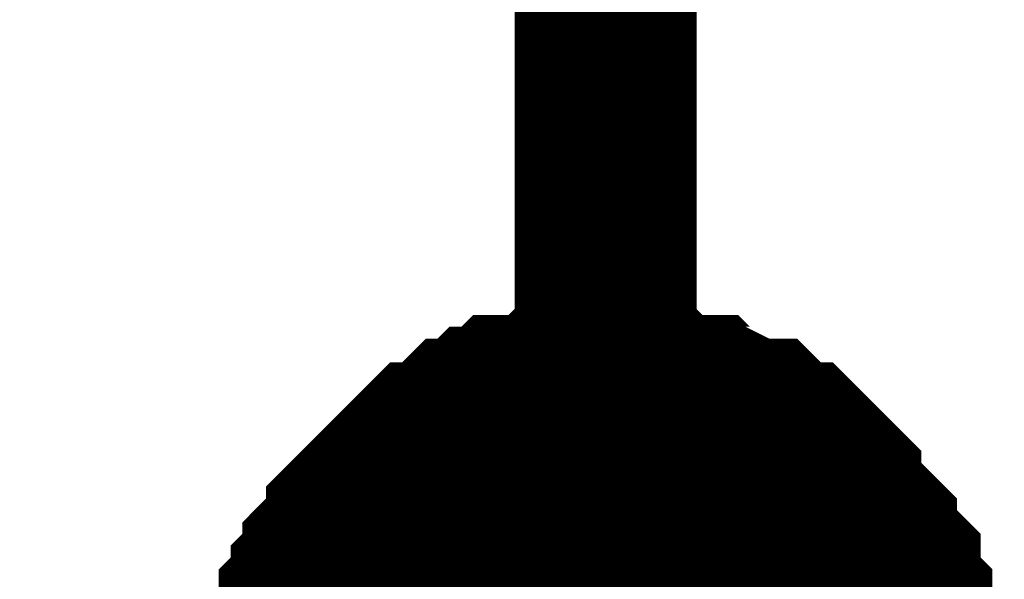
# Model space of a CAD drawing. Header units: inches. Extents: x 0 to 292, y 0 to 193.
# Tile 140 of 256: x 111.827 to 113.448, y 156.735 to 157.656. Entities that reach past the tile are written whole.
import ezdxf

# ---------------------------------------------------------------- set-up
doc = ezdxf.new("R2010")
doc.units = ezdxf.units.IN
doc.layers.add('Sheet', color=255, linetype='Continuous')

msp = doc.modelspace()

# ---------------------------------------------------------------- linework, layer by layer
at = {"layer": 'Sheet'}
for points in [[(74.4668, 174.9912, 0.2997, 0.2997, 0), (89.9369, 174.9912, 0.2997, 0.2997, 0), (112.7913, 174.9912, 0.2997, 0.2997, 0), (112.7913, 156.5331, 0.2997, 0.2997, 0), (112.7913, 156.4552, 0.2997, 0.2997, 0), (108.992, 156.4552, 0.2997, 0.2997, 0)], [(112.2847, 156.5526, 0.2997, 0.2997, 0), (112.2847, 156.5916, 0.2997, 0.2997, 0), (112.2847, 156.6111, 0.2997, 0.2997, 0), (112.3042, 156.6306, 0.2997, 0.2997, 0), (112.3042, 156.6501, 0.2997, 0.2997, 0), (112.3042, 156.6891, 0.2997, 0.2997, 0), (112.3237, 156.7086, 0.2997, 0.2997, 0), (112.3237, 156.7281, 0.2997, 0.2997, 0), (112.3432, 156.7475, 0.2997, 0.2997, 0), (112.3432, 156.767, 0.2997, 0.2997, 0), (112.3626, 156.7865, 0.2997, 0.2997, 0), (112.3821, 156.806, 0.2997, 0.2997, 0), (112.3821, 156.8255, 0.2997, 0.2997, 0), (112.4016, 156.845, 0.2997, 0.2997, 0), (112.4211, 156.8645, 0.2997, 0.2997, 0), (112.4406, 156.884, 0.2997, 0.2997, 0), (112.4601, 156.9035, 0.2997, 0.2997, 0), (112.4795, 156.923, 0.2997, 0.2997, 0), (112.499, 156.9425, 0.2997, 0.2997, 0), (112.5185, 156.9425, 0.2997, 0.2997, 0), (112.538, 156.9619, 0.2997, 0.2997, 0), (112.5575, 156.9814, 0.2997, 0.2997, 0), (112.577, 156.9814, 0.2997, 0.2997, 0), (112.5964, 157.0009, 0.2997, 0.2997, 0), (112.6159, 157.0009, 0.2997, 0.2997, 0), (112.6354, 157.0204, 0.2997, 0.2997, 0), (112.6744, 157.0204, 0.2997, 0.2997, 0), (112.6939, 157.0204, 0.2997, 0.2997, 0), (112.7133, 157.0399, 0.2997, 0.2997, 0), (112.7328, 157.0399, 0.2997, 0.2997, 0), (112.7718, 157.0399, 0.2997, 0.2997, 0), (112.7913, 157.0399, 0.2997, 0.2997, 0)], [(112.2847, 156.5526, 0.2997, 0.2997, 0), (112.2847, 156.5916, 0.2997, 0.2997, 0), (112.2847, 156.6111, 0.2997, 0.2997, 0), (112.3042, 156.6306, 0.2997, 0.2997, 0), (112.3042, 156.6501, 0.2997, 0.2997, 0), (112.3042, 156.6891, 0.2997, 0.2997, 0), (112.3237, 156.7086, 0.2997, 0.2997, 0), (112.3237, 156.7281, 0.2997, 0.2997, 0), (112.3432, 156.7475, 0.2997, 0.2997, 0), (112.3432, 156.767, 0.2997, 0.2997, 0), (112.3626, 156.7865, 0.2997, 0.2997, 0), (112.3821, 156.806, 0.2997, 0.2997, 0), (112.3821, 156.8255, 0.2997, 0.2997, 0), (112.4016, 156.845, 0.2997, 0.2997, 0), (112.4211, 156.8645, 0.2997, 0.2997, 0), (112.4406, 156.884, 0.2997, 0.2997, 0), (112.4601, 156.9035, 0.2997, 0.2997, 0), (112.4795, 156.923, 0.2997, 0.2997, 0), (112.499, 156.9425, 0.2997, 0.2997, 0), (112.5185, 156.9425, 0.2997, 0.2997, 0), (112.538, 156.9619, 0.2997, 0.2997, 0), (112.5575, 156.9814, 0.2997, 0.2997, 0), (112.577, 156.9814, 0.2997, 0.2997, 0), (112.5964, 157.0009, 0.2997, 0.2997, 0), (112.6159, 157.0009, 0.2997, 0.2997, 0), (112.6354, 157.0204, 0.2997, 0.2997, 0), (112.6744, 157.0204, 0.2997, 0.2997, 0), (112.6939, 157.0204, 0.2997, 0.2997, 0), (112.7133, 157.0399, 0.2997, 0.2997, 0), (112.7328, 157.0399, 0.2997, 0.2997, 0), (112.7718, 157.0399, 0.2997, 0.2997, 0), (112.7913, 157.0399, 0.2997, 0.2997, 0)], [(112.2847, 156.5526, 0.2997, 0.2997, 0), (112.2847, 156.5916, 0.2997, 0.2997, 0), (112.2847, 156.6111, 0.2997, 0.2997, 0), (112.3042, 156.6306, 0.2997, 0.2997, 0), (112.3042, 156.6501, 0.2997, 0.2997, 0), (112.3042, 156.6891, 0.2997, 0.2997, 0), (112.3237, 156.7086, 0.2997, 0.2997, 0), (112.3237, 156.7281, 0.2997, 0.2997, 0), (112.3432, 156.7475, 0.2997, 0.2997, 0), (112.3432, 156.767, 0.2997, 0.2997, 0), (112.3626, 156.7865, 0.2997, 0.2997, 0), (112.3821, 156.806, 0.2997, 0.2997, 0), (112.3821, 156.8255, 0.2997, 0.2997, 0), (112.4016, 156.845, 0.2997, 0.2997, 0), (112.4211, 156.8645, 0.2997, 0.2997, 0), (112.4406, 156.884, 0.2997, 0.2997, 0), (112.4601, 156.9035, 0.2997, 0.2997, 0), (112.4795, 156.923, 0.2997, 0.2997, 0), (112.499, 156.9425, 0.2997, 0.2997, 0), (112.5185, 156.9425, 0.2997, 0.2997, 0), (112.538, 156.9619, 0.2997, 0.2997, 0), (112.5575, 156.9814, 0.2997, 0.2997, 0), (112.577, 156.9814, 0.2997, 0.2997, 0), (112.5964, 157.0009, 0.2997, 0.2997, 0), (112.6159, 157.0009, 0.2997, 0.2997, 0), (112.6354, 157.0204, 0.2997, 0.2997, 0), (112.6744, 157.0204, 0.2997, 0.2997, 0), (112.6939, 157.0204, 0.2997, 0.2997, 0), (112.7133, 157.0399, 0.2997, 0.2997, 0), (112.7328, 157.0399, 0.2997, 0.2997, 0), (112.7718, 157.0399, 0.2997, 0.2997, 0), (112.7913, 157.0399, 0.2997, 0.2997, 0)], [(112.2847, 156.5526, 0.2997, 0.2997, 0), (112.2847, 156.5916, 0.2997, 0.2997, 0), (112.2847, 156.6111, 0.2997, 0.2997, 0), (112.3042, 156.6306, 0.2997, 0.2997, 0), (112.3042, 156.6501, 0.2997, 0.2997, 0), (112.3042, 156.6891, 0.2997, 0.2997, 0), (112.3237, 156.7086, 0.2997, 0.2997, 0), (112.3237, 156.7281, 0.2997, 0.2997, 0), (112.3432, 156.7475, 0.2997, 0.2997, 0), (112.3432, 156.767, 0.2997, 0.2997, 0), (112.3626, 156.7865, 0.2997, 0.2997, 0), (112.3821, 156.806, 0.2997, 0.2997, 0), (112.3821, 156.8255, 0.2997, 0.2997, 0), (112.4016, 156.845, 0.2997, 0.2997, 0), (112.4211, 156.8645, 0.2997, 0.2997, 0), (112.4406, 156.884, 0.2997, 0.2997, 0), (112.4601, 156.9035, 0.2997, 0.2997, 0), (112.4795, 156.923, 0.2997, 0.2997, 0), (112.499, 156.9425, 0.2997, 0.2997, 0), (112.5185, 156.9425, 0.2997, 0.2997, 0), (112.538, 156.9619, 0.2997, 0.2997, 0), (112.5575, 156.9814, 0.2997, 0.2997, 0), (112.577, 156.9814, 0.2997, 0.2997, 0), (112.5964, 157.0009, 0.2997, 0.2997, 0), (112.6159, 157.0009, 0.2997, 0.2997, 0), (112.6354, 157.0204, 0.2997, 0.2997, 0), (112.6744, 157.0204, 0.2997, 0.2997, 0), (112.6939, 157.0204, 0.2997, 0.2997, 0), (112.7133, 157.0399, 0.2997, 0.2997, 0), (112.7328, 157.0399, 0.2997, 0.2997, 0), (112.7718, 157.0399, 0.2997, 0.2997, 0), (112.7913, 157.0399, 0.2997, 0.2997, 0)], [(112.7913, 157.0399, 0.2997, 0.2997, 0), (112.7913, 157.0399, 0.2997, 0.2997, 0)], [(112.7913, 157.0399, 0.2997, 0.2997, 0), (112.8108, 157.0399, 0.2997, 0.2997, 0), (112.8497, 157.0399, 0.2997, 0.2997, 0), (112.8692, 157.0399, 0.2997, 0.2997, 0), (112.8887, 157.0204, 0.2997, 0.2997, 0), (112.9277, 157.0204, 0.2997, 0.2997, 0), (112.9472, 157.0204, 0.2997, 0.2997, 0), (112.9666, 157.0009, 0.2997, 0.2997, 0), (112.9861, 157.0009, 0.2997, 0.2997, 0), (113.0251, 156.9814, 0.2997, 0.2997, 0), (113.0446, 156.9814, 0.2997, 0.2997, 0), (113.0641, 156.9619, 0.2997, 0.2997, 0), (113.0835, 156.9425, 0.2997, 0.2997, 0), (113.103, 156.9425, 0.2997, 0.2997, 0), (113.1225, 156.923, 0.2997, 0.2997, 0), (113.142, 156.9035, 0.2997, 0.2997, 0), (113.1615, 156.884, 0.2997, 0.2997, 0), (113.1615, 156.8645, 0.2997, 0.2997, 0), (113.181, 156.845, 0.2997, 0.2997, 0), (113.2004, 156.8255, 0.2997, 0.2997, 0), (113.2199, 156.806, 0.2997, 0.2997, 0), (113.2199, 156.7865, 0.2997, 0.2997, 0), (113.2394, 156.767, 0.2997, 0.2997, 0), (113.2589, 156.7475, 0.2997, 0.2997, 0), (113.2589, 156.7281, 0.2997, 0.2997, 0), (113.2589, 156.7086, 0.2997, 0.2997, 0), (113.2784, 156.6891, 0.2997, 0.2997, 0), (113.2784, 156.6501, 0.2997, 0.2997, 0), (113.2784, 156.6306, 0.2997, 0.2997, 0), (113.2979, 156.6111, 0.2997, 0.2997, 0), (113.2979, 156.5916, 0.2997, 0.2997, 0), (113.2979, 156.5526, 0.2997, 0.2997, 0)], [(112.7913, 157.0399, 0.2997, 0.2997, 0), (112.7913, 157.0399, 0.2997, 0.2997, 0)], [(112.7913, 157.0399, 0.2997, 0.2997, 0), (112.8108, 157.0399, 0.2997, 0.2997, 0), (112.8497, 157.0399, 0.2997, 0.2997, 0), (112.8692, 157.0399, 0.2997, 0.2997, 0), (112.8887, 157.0204, 0.2997, 0.2997, 0), (112.9277, 157.0204, 0.2997, 0.2997, 0), (112.9472, 157.0204, 0.2997, 0.2997, 0), (112.9666, 157.0009, 0.2997, 0.2997, 0), (112.9861, 157.0009, 0.2997, 0.2997, 0), (113.0251, 156.9814, 0.2997, 0.2997, 0), (113.0446, 156.9814, 0.2997, 0.2997, 0), (113.0641, 156.9619, 0.2997, 0.2997, 0), (113.0835, 156.9425, 0.2997, 0.2997, 0), (113.103, 156.9425, 0.2997, 0.2997, 0), (113.1225, 156.923, 0.2997, 0.2997, 0), (113.142, 156.9035, 0.2997, 0.2997, 0), (113.1615, 156.884, 0.2997, 0.2997, 0), (113.1615, 156.8645, 0.2997, 0.2997, 0), (113.181, 156.845, 0.2997, 0.2997, 0), (113.2004, 156.8255, 0.2997, 0.2997, 0), (113.2199, 156.806, 0.2997, 0.2997, 0), (113.2199, 156.7865, 0.2997, 0.2997, 0), (113.2394, 156.767, 0.2997, 0.2997, 0), (113.2589, 156.7475, 0.2997, 0.2997, 0), (113.2589, 156.7281, 0.2997, 0.2997, 0), (113.2589, 156.7086, 0.2997, 0.2997, 0), (113.2784, 156.6891, 0.2997, 0.2997, 0), (113.2784, 156.6501, 0.2997, 0.2997, 0), (113.2784, 156.6306, 0.2997, 0.2997, 0), (113.2979, 156.6111, 0.2997, 0.2997, 0), (113.2979, 156.5916, 0.2997, 0.2997, 0), (113.2979, 156.5526, 0.2997, 0.2997, 0)], [(112.7913, 157.0399, 0.2997, 0.2997, 0), (112.7913, 157.0399, 0.2997, 0.2997, 0)], [(112.7913, 157.0399, 0.2997, 0.2997, 0), (112.8108, 157.0399, 0.2997, 0.2997, 0), (112.8497, 157.0399, 0.2997, 0.2997, 0), (112.8692, 157.0399, 0.2997, 0.2997, 0), (112.8887, 157.0204, 0.2997, 0.2997, 0), (112.9277, 157.0204, 0.2997, 0.2997, 0), (112.9472, 157.0204, 0.2997, 0.2997, 0), (112.9666, 157.0009, 0.2997, 0.2997, 0), (112.9861, 157.0009, 0.2997, 0.2997, 0), (113.0251, 156.9814, 0.2997, 0.2997, 0), (113.0446, 156.9814, 0.2997, 0.2997, 0), (113.0641, 156.9619, 0.2997, 0.2997, 0), (113.0835, 156.9425, 0.2997, 0.2997, 0), (113.103, 156.9425, 0.2997, 0.2997, 0), (113.1225, 156.923, 0.2997, 0.2997, 0), (113.142, 156.9035, 0.2997, 0.2997, 0), (113.1615, 156.884, 0.2997, 0.2997, 0), (113.1615, 156.8645, 0.2997, 0.2997, 0), (113.181, 156.845, 0.2997, 0.2997, 0), (113.2004, 156.8255, 0.2997, 0.2997, 0), (113.2199, 156.806, 0.2997, 0.2997, 0), (113.2199, 156.7865, 0.2997, 0.2997, 0), (113.2394, 156.767, 0.2997, 0.2997, 0), (113.2589, 156.7475, 0.2997, 0.2997, 0), (113.2589, 156.7281, 0.2997, 0.2997, 0), (113.2589, 156.7086, 0.2997, 0.2997, 0), (113.2784, 156.6891, 0.2997, 0.2997, 0), (113.2784, 156.6501, 0.2997, 0.2997, 0), (113.2784, 156.6306, 0.2997, 0.2997, 0), (113.2979, 156.6111, 0.2997, 0.2997, 0), (113.2979, 156.5916, 0.2997, 0.2997, 0), (113.2979, 156.5526, 0.2997, 0.2997, 0)], [(112.7913, 157.0399, 0.2997, 0.2997, 0), (112.7913, 157.0399, 0.2997, 0.2997, 0)], [(112.7913, 157.0399, 0.2997, 0.2997, 0), (112.8108, 157.0399, 0.2997, 0.2997, 0), (112.8497, 157.0399, 0.2997, 0.2997, 0), (112.8692, 157.0399, 0.2997, 0.2997, 0), (112.8887, 157.0204, 0.2997, 0.2997, 0), (112.9277, 157.0204, 0.2997, 0.2997, 0), (112.9472, 157.0204, 0.2997, 0.2997, 0), (112.9666, 157.0009, 0.2997, 0.2997, 0), (112.9861, 157.0009, 0.2997, 0.2997, 0), (113.0251, 156.9814, 0.2997, 0.2997, 0), (113.0446, 156.9814, 0.2997, 0.2997, 0), (113.0641, 156.9619, 0.2997, 0.2997, 0), (113.0835, 156.9425, 0.2997, 0.2997, 0), (113.103, 156.9425, 0.2997, 0.2997, 0), (113.1225, 156.923, 0.2997, 0.2997, 0), (113.142, 156.9035, 0.2997, 0.2997, 0), (113.1615, 156.884, 0.2997, 0.2997, 0), (113.1615, 156.8645, 0.2997, 0.2997, 0), (113.181, 156.845, 0.2997, 0.2997, 0), (113.2004, 156.8255, 0.2997, 0.2997, 0), (113.2199, 156.806, 0.2997, 0.2997, 0), (113.2199, 156.7865, 0.2997, 0.2997, 0), (113.2394, 156.767, 0.2997, 0.2997, 0), (113.2589, 156.7475, 0.2997, 0.2997, 0), (113.2589, 156.7281, 0.2997, 0.2997, 0), (113.2589, 156.7086, 0.2997, 0.2997, 0), (113.2784, 156.6891, 0.2997, 0.2997, 0), (113.2784, 156.6501, 0.2997, 0.2997, 0), (113.2784, 156.6306, 0.2997, 0.2997, 0), (113.2979, 156.6111, 0.2997, 0.2997, 0), (113.2979, 156.5916, 0.2997, 0.2997, 0), (113.2979, 156.5526, 0.2997, 0.2997, 0)], [(112.3042, 156.6501, 0.0991, 0.0991, 0), (112.3042, 156.6891, 0.0991, 0.0991, 0), (112.3237, 156.7086, 0.0991, 0.0991, 0), (112.3237, 156.7281, 0.0991, 0.0991, 0), (112.3432, 156.7475, 0.0991, 0.0991, 0), (112.3432, 156.767, 0.0991, 0.0991, 0), (112.3626, 156.7865, 0.0991, 0.0991, 0), (112.3821, 156.806, 0.0991, 0.0991, 0), (112.3821, 156.8255, 0.0991, 0.0991, 0), (112.4016, 156.845, 0.0991, 0.0991, 0), (112.4211, 156.8645, 0.0991, 0.0991, 0), (112.4406, 156.884, 0.0991, 0.0991, 0), (112.4601, 156.9035, 0.0991, 0.0991, 0), (112.4795, 156.923, 0.0991, 0.0991, 0), (112.499, 156.9425, 0.0991, 0.0991, 0), (112.5185, 156.9425, 0.0991, 0.0991, 0), (112.538, 156.9619, 0.0991, 0.0991, 0), (112.5575, 156.9814, 0.0991, 0.0991, 0), (112.577, 156.9814, 0.0991, 0.0991, 0), (112.5964, 157.0009, 0.0991, 0.0991, 0), (112.6159, 157.0009, 0.0991, 0.0991, 0), (112.6354, 157.0204, 0.0991, 0.0991, 0), (112.6744, 157.0204, 0.0991, 0.0991, 0), (112.6939, 157.0204, 0.0991, 0.0991, 0), (112.7133, 157.0399, 0.0991, 0.0991, 0), (112.7328, 157.0399, 0.0991, 0.0991, 0), (112.7718, 157.0399, 0.0991, 0.0991, 0), (112.7913, 157.0399, 0.0991, 0.0991, 0)], [(112.3042, 156.6501, 0.0991, 0.0991, 0), (112.3042, 156.6891, 0.0991, 0.0991, 0), (112.3237, 156.7086, 0.0991, 0.0991, 0), (112.3237, 156.7281, 0.0991, 0.0991, 0), (112.3432, 156.7475, 0.0991, 0.0991, 0), (112.3432, 156.767, 0.0991, 0.0991, 0), (112.3626, 156.7865, 0.0991, 0.0991, 0), (112.3821, 156.806, 0.0991, 0.0991, 0), (112.3821, 156.8255, 0.0991, 0.0991, 0), (112.4016, 156.845, 0.0991, 0.0991, 0), (112.4211, 156.8645, 0.0991, 0.0991, 0), (112.4406, 156.884, 0.0991, 0.0991, 0), (112.4601, 156.9035, 0.0991, 0.0991, 0), (112.4795, 156.923, 0.0991, 0.0991, 0), (112.499, 156.9425, 0.0991, 0.0991, 0), (112.5185, 156.9425, 0.0991, 0.0991, 0), (112.538, 156.9619, 0.0991, 0.0991, 0), (112.5575, 156.9814, 0.0991, 0.0991, 0), (112.577, 156.9814, 0.0991, 0.0991, 0), (112.5964, 157.0009, 0.0991, 0.0991, 0), (112.6159, 157.0009, 0.0991, 0.0991, 0), (112.6354, 157.0204, 0.0991, 0.0991, 0), (112.6744, 157.0204, 0.0991, 0.0991, 0), (112.6939, 157.0204, 0.0991, 0.0991, 0), (112.7133, 157.0399, 0.0991, 0.0991, 0), (112.7328, 157.0399, 0.0991, 0.0991, 0), (112.7718, 157.0399, 0.0991, 0.0991, 0), (112.7913, 157.0399, 0.0991, 0.0991, 0)], [(112.3042, 156.6501, 0.0991, 0.0991, 0), (112.3042, 156.6891, 0.0991, 0.0991, 0), (112.3237, 156.7086, 0.0991, 0.0991, 0), (112.3237, 156.7281, 0.0991, 0.0991, 0), (112.3432, 156.7475, 0.0991, 0.0991, 0), (112.3432, 156.767, 0.0991, 0.0991, 0), (112.3626, 156.7865, 0.0991, 0.0991, 0), (112.3821, 156.806, 0.0991, 0.0991, 0), (112.3821, 156.8255, 0.0991, 0.0991, 0), (112.4016, 156.845, 0.0991, 0.0991, 0), (112.4211, 156.8645, 0.0991, 0.0991, 0), (112.4406, 156.884, 0.0991, 0.0991, 0), (112.4601, 156.9035, 0.0991, 0.0991, 0), (112.4795, 156.923, 0.0991, 0.0991, 0), (112.499, 156.9425, 0.0991, 0.0991, 0), (112.5185, 156.9425, 0.0991, 0.0991, 0), (112.538, 156.9619, 0.0991, 0.0991, 0), (112.5575, 156.9814, 0.0991, 0.0991, 0), (112.577, 156.9814, 0.0991, 0.0991, 0), (112.5964, 157.0009, 0.0991, 0.0991, 0), (112.6159, 157.0009, 0.0991, 0.0991, 0), (112.6354, 157.0204, 0.0991, 0.0991, 0), (112.6744, 157.0204, 0.0991, 0.0991, 0), (112.6939, 157.0204, 0.0991, 0.0991, 0), (112.7133, 157.0399, 0.0991, 0.0991, 0), (112.7328, 157.0399, 0.0991, 0.0991, 0), (112.7718, 157.0399, 0.0991, 0.0991, 0), (112.7913, 157.0399, 0.0991, 0.0991, 0)], [(112.3042, 156.6501, 0.0991, 0.0991, 0), (112.3042, 156.6891, 0.0991, 0.0991, 0), (112.3237, 156.7086, 0.0991, 0.0991, 0), (112.3237, 156.7281, 0.0991, 0.0991, 0), (112.3432, 156.7475, 0.0991, 0.0991, 0), (112.3432, 156.767, 0.0991, 0.0991, 0), (112.3626, 156.7865, 0.0991, 0.0991, 0), (112.3821, 156.806, 0.0991, 0.0991, 0), (112.3821, 156.8255, 0.0991, 0.0991, 0), (112.4016, 156.845, 0.0991, 0.0991, 0), (112.4211, 156.8645, 0.0991, 0.0991, 0), (112.4406, 156.884, 0.0991, 0.0991, 0), (112.4601, 156.9035, 0.0991, 0.0991, 0), (112.4795, 156.923, 0.0991, 0.0991, 0), (112.499, 156.9425, 0.0991, 0.0991, 0), (112.5185, 156.9425, 0.0991, 0.0991, 0), (112.538, 156.9619, 0.0991, 0.0991, 0), (112.5575, 156.9814, 0.0991, 0.0991, 0), (112.577, 156.9814, 0.0991, 0.0991, 0), (112.5964, 157.0009, 0.0991, 0.0991, 0), (112.6159, 157.0009, 0.0991, 0.0991, 0), (112.6354, 157.0204, 0.0991, 0.0991, 0), (112.6744, 157.0204, 0.0991, 0.0991, 0), (112.6939, 157.0204, 0.0991, 0.0991, 0), (112.7133, 157.0399, 0.0991, 0.0991, 0), (112.7328, 157.0399, 0.0991, 0.0991, 0), (112.7718, 157.0399, 0.0991, 0.0991, 0), (112.7913, 157.0399, 0.0991, 0.0991, 0)], [(112.7913, 157.0399, 0.0991, 0.0991, 0), (112.7913, 157.0399, 0.0991, 0.0991, 0)], [(112.7913, 157.0399, 0.0991, 0.0991, 0), (112.8108, 157.0399, 0.0991, 0.0991, 0), (112.8497, 157.0399, 0.0991, 0.0991, 0), (112.8692, 157.0399, 0.0991, 0.0991, 0), (112.8887, 157.0204, 0.0991, 0.0991, 0), (112.9277, 157.0204, 0.0991, 0.0991, 0), (112.9472, 157.0204, 0.0991, 0.0991, 0), (112.9666, 157.0009, 0.0991, 0.0991, 0), (112.9861, 157.0009, 0.0991, 0.0991, 0), (113.0251, 156.9814, 0.0991, 0.0991, 0), (113.0446, 156.9814, 0.0991, 0.0991, 0), (113.0641, 156.9619, 0.0991, 0.0991, 0), (113.0835, 156.9425, 0.0991, 0.0991, 0), (113.103, 156.9425, 0.0991, 0.0991, 0), (113.1225, 156.923, 0.0991, 0.0991, 0), (113.142, 156.9035, 0.0991, 0.0991, 0), (113.1615, 156.884, 0.0991, 0.0991, 0), (113.1615, 156.8645, 0.0991, 0.0991, 0), (113.181, 156.845, 0.0991, 0.0991, 0), (113.2004, 156.8255, 0.0991, 0.0991, 0), (113.2199, 156.806, 0.0991, 0.0991, 0), (113.2199, 156.7865, 0.0991, 0.0991, 0), (113.2394, 156.767, 0.0991, 0.0991, 0), (113.2589, 156.7475, 0.0991, 0.0991, 0), (113.2589, 156.7281, 0.0991, 0.0991, 0), (113.2589, 156.7086, 0.0991, 0.0991, 0), (113.2784, 156.6891, 0.0991, 0.0991, 0), (113.2784, 156.6501, 0.0991, 0.0991, 0)], [(112.7913, 157.0399, 0.0991, 0.0991, 0), (112.7913, 157.0399, 0.0991, 0.0991, 0)], [(112.7913, 157.0399, 0.0991, 0.0991, 0), (112.8108, 157.0399, 0.0991, 0.0991, 0), (112.8497, 157.0399, 0.0991, 0.0991, 0), (112.8692, 157.0399, 0.0991, 0.0991, 0), (112.8887, 157.0204, 0.0991, 0.0991, 0), (112.9277, 157.0204, 0.0991, 0.0991, 0), (112.9472, 157.0204, 0.0991, 0.0991, 0), (112.9666, 157.0009, 0.0991, 0.0991, 0), (112.9861, 157.0009, 0.0991, 0.0991, 0), (113.0251, 156.9814, 0.0991, 0.0991, 0), (113.0446, 156.9814, 0.0991, 0.0991, 0), (113.0641, 156.9619, 0.0991, 0.0991, 0), (113.0835, 156.9425, 0.0991, 0.0991, 0), (113.103, 156.9425, 0.0991, 0.0991, 0), (113.1225, 156.923, 0.0991, 0.0991, 0), (113.142, 156.9035, 0.0991, 0.0991, 0), (113.1615, 156.884, 0.0991, 0.0991, 0), (113.1615, 156.8645, 0.0991, 0.0991, 0), (113.181, 156.845, 0.0991, 0.0991, 0), (113.2004, 156.8255, 0.0991, 0.0991, 0), (113.2199, 156.806, 0.0991, 0.0991, 0), (113.2199, 156.7865, 0.0991, 0.0991, 0), (113.2394, 156.767, 0.0991, 0.0991, 0), (113.2589, 156.7475, 0.0991, 0.0991, 0), (113.2589, 156.7281, 0.0991, 0.0991, 0), (113.2589, 156.7086, 0.0991, 0.0991, 0), (113.2784, 156.6891, 0.0991, 0.0991, 0), (113.2784, 156.6501, 0.0991, 0.0991, 0)], [(112.7913, 157.0399, 0.0991, 0.0991, 0), (112.7913, 157.0399, 0.0991, 0.0991, 0)], [(112.7913, 157.0399, 0.0991, 0.0991, 0), (112.8108, 157.0399, 0.0991, 0.0991, 0), (112.8497, 157.0399, 0.0991, 0.0991, 0), (112.8692, 157.0399, 0.0991, 0.0991, 0), (112.8887, 157.0204, 0.0991, 0.0991, 0), (112.9277, 157.0204, 0.0991, 0.0991, 0), (112.9472, 157.0204, 0.0991, 0.0991, 0), (112.9666, 157.0009, 0.0991, 0.0991, 0), (112.9861, 157.0009, 0.0991, 0.0991, 0), (113.0251, 156.9814, 0.0991, 0.0991, 0), (113.0446, 156.9814, 0.0991, 0.0991, 0), (113.0641, 156.9619, 0.0991, 0.0991, 0), (113.0835, 156.9425, 0.0991, 0.0991, 0), (113.103, 156.9425, 0.0991, 0.0991, 0), (113.1225, 156.923, 0.0991, 0.0991, 0), (113.142, 156.9035, 0.0991, 0.0991, 0), (113.1615, 156.884, 0.0991, 0.0991, 0), (113.1615, 156.8645, 0.0991, 0.0991, 0), (113.181, 156.845, 0.0991, 0.0991, 0), (113.2004, 156.8255, 0.0991, 0.0991, 0), (113.2199, 156.806, 0.0991, 0.0991, 0), (113.2199, 156.7865, 0.0991, 0.0991, 0), (113.2394, 156.767, 0.0991, 0.0991, 0), (113.2589, 156.7475, 0.0991, 0.0991, 0), (113.2589, 156.7281, 0.0991, 0.0991, 0), (113.2589, 156.7086, 0.0991, 0.0991, 0), (113.2784, 156.6891, 0.0991, 0.0991, 0), (113.2784, 156.6501, 0.0991, 0.0991, 0)], [(112.7913, 157.0399, 0.0991, 0.0991, 0), (112.7913, 157.0399, 0.0991, 0.0991, 0)], [(112.7913, 157.0399, 0.0991, 0.0991, 0), (112.8108, 157.0399, 0.0991, 0.0991, 0), (112.8497, 157.0399, 0.0991, 0.0991, 0), (112.8692, 157.0399, 0.0991, 0.0991, 0), (112.8887, 157.0204, 0.0991, 0.0991, 0), (112.9277, 157.0204, 0.0991, 0.0991, 0), (112.9472, 157.0204, 0.0991, 0.0991, 0), (112.9666, 157.0009, 0.0991, 0.0991, 0), (112.9861, 157.0009, 0.0991, 0.0991, 0), (113.0251, 156.9814, 0.0991, 0.0991, 0), (113.0446, 156.9814, 0.0991, 0.0991, 0), (113.0641, 156.9619, 0.0991, 0.0991, 0), (113.0835, 156.9425, 0.0991, 0.0991, 0), (113.103, 156.9425, 0.0991, 0.0991, 0), (113.1225, 156.923, 0.0991, 0.0991, 0), (113.142, 156.9035, 0.0991, 0.0991, 0), (113.1615, 156.884, 0.0991, 0.0991, 0), (113.1615, 156.8645, 0.0991, 0.0991, 0), (113.181, 156.845, 0.0991, 0.0991, 0), (113.2004, 156.8255, 0.0991, 0.0991, 0), (113.2199, 156.806, 0.0991, 0.0991, 0), (113.2199, 156.7865, 0.0991, 0.0991, 0), (113.2394, 156.767, 0.0991, 0.0991, 0), (113.2589, 156.7475, 0.0991, 0.0991, 0), (113.2589, 156.7281, 0.0991, 0.0991, 0), (113.2589, 156.7086, 0.0991, 0.0991, 0), (113.2784, 156.6891, 0.0991, 0.0991, 0), (113.2784, 156.6501, 0.0991, 0.0991, 0)]]:
    msp.add_lwpolyline(points, format="xyseb", dxfattribs=at)
msp.add_lwpolyline([(112.522, 156.5381, 0.508, 0.508, 1), (113.03, 156.5381, 0.508, 0.508, 1)], format="xyseb", close=True, dxfattribs=at)

doc.saveas('drawing.dxf')
